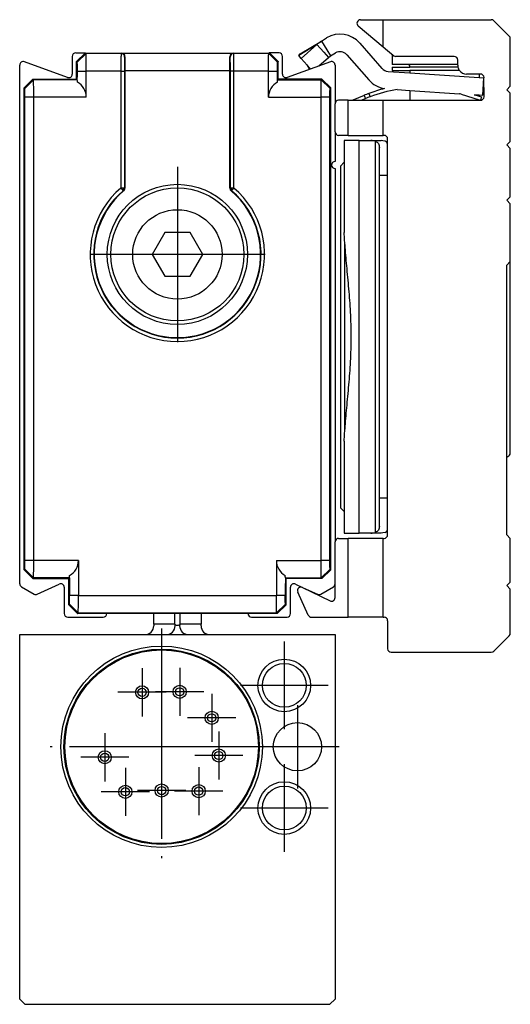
# Model space of a CAD drawing. Header units: millimetres. Extents: x -418 to 1575, y -634 to 914.
# Tile 19 of 49: x 504 to 532, y 4 to 60. Entities that reach past the tile are written whole.
import ezdxf

# ---------------------------------------------------------------- set-up
doc = ezdxf.new("R2010")
doc.units = ezdxf.units.MM
doc.linetypes.add('DOT_CENTER', pattern=[14, 12, -1, 0, -1])
doc.layers.add('1', color=7, linetype='Continuous')

# ---------------------------------------------------------------- blocks, each defined once
blk = doc.blocks.new('SOPORTE_SV2__38', base_point=(519.959, 24.247))
at = {"color": 7, "linetype": 'Continuous'}
for p, q in [((523.55, 60.347), (524.85, 60.347)), ((524.85, 58.796), (524.85, 60.347)), ((524.85, 60.347), (531.017, 60.347)), ((531.159, 60.289), (532.041, 59.406)), ((523.422, 59.994), (524.85, 58.796)), ((520.112, 58.398), (521.321, 59.131)), ((521.321, 59.131), (521.609, 59.305)), ((521.321, 59.131), (521.632, 58.618)), ((523.514, 59.01), (524.777, 57.567)), ((532.1, 56.547), (532.1, 59.265)), ((520.17, 58.131), (521.06, 58.925)), ((521.06, 58.925), (521.454, 58.486)), ((521.454, 58.486), (521.717, 58.193)), ((521.632, 58.618), (521.839, 58.276)), ((521.839, 58.276), (522.127, 58.45)), ((524.85, 58.796), (525.448, 58.294)), ((520.04, 58.307), (520.112, 58.398)), ((520.17, 58.131), (520.04, 58.307)), ((520.17, 58.131), (520.678, 57.566)), ((521.171, 57.706), (521.717, 58.193)), ((521.717, 58.193), (521.839, 58.276)), ((522.762, 58.351), (524.025, 56.908)), ((525.35, 58.376), (525.35, 57.797)), ((528.9, 58.247), (525.576, 58.247)), ((529.1, 57.747), (529.1, 58.047)), ((520.487, 57.778), (520.63, 57.543)), ((520.63, 57.543), (520.678, 57.566)), ((520.678, 57.566), (520.704, 57.536)), ((525.12, 57.398), (526.375, 57.314)), ((526.225, 57.797), (525.35, 57.797)), ((525.35, 57.647), (526.375, 57.647)), ((525.35, 57.647), (525.35, 57.447)), ((525.35, 57.447), (526.375, 57.447)), ((529.1, 57.797), (526.225, 57.797)), ((529.11, 57.647), (526.375, 57.647)), ((526.375, 57.447), (526.375, 57.314)), ((529.2, 57.447), (526.375, 57.447)), ((526.375, 57.314), (530.325, 57.052)), ((530.325, 57.247), (529.6, 57.247)), ((530.4, 57.247), (530.325, 57.247)), ((530.325, 57.247), (530.325, 57.052)), ((530.325, 57.052), (530.598, 57.034)), ((530.532, 56.036), (530.598, 57.034)), ((530.598, 57.034), (530.6, 57.047)), ((530.6, 55.947), (530.598, 57.034)), ((525.647, 56.36), (526.375, 56.312)), ((526.375, 56.312), (526.375, 55.747)), ((526.375, 56.312), (529.194, 56.125)), ((531.9, 56.347), (532.1, 56.547)), ((532.1, 56.147), (531.9, 56.347)), ((522.85, 55.747), (522.3, 55.747)), ((522.85, 55.747), (523.11, 55.747)), ((522.85, 53.747), (522.85, 55.747)), ((523.752, 56.03), (523.104, 55.76)), ((523.104, 55.76), (523.11, 55.747)), ((523.11, 55.747), (523.594, 55.747)), ((523.594, 55.747), (523.829, 55.845)), ((523.594, 55.747), (524.85, 55.747)), ((523.752, 56.03), (523.798, 55.919)), ((524.034, 56.141), (524.104, 55.954)), ((524.85, 55.747), (530.4, 55.747)), ((524.85, 53.747), (524.85, 55.747)), ((529.296, 56.094), (530.325, 55.771)), ((530.046, 56.068), (530.078, 56.058)), ((530.078, 56.058), (530.325, 55.981)), ((530.078, 56.058), (530.325, 56.05)), ((530.325, 56.05), (530.325, 55.981)), ((530.325, 56.05), (530.532, 56.036)), ((530.325, 55.981), (530.46, 55.938)), ((530.325, 55.771), (530.325, 55.747)), ((530.325, 55.771), (530.4, 55.747)), ((530.46, 55.938), (530.4, 55.747)), ((532.1, 53.397), (532.1, 56.147)), ((522.1, 53.947), (522.1, 55.547)), ((522.85, 53.747), (522.3, 53.747)), ((523.47, 53.447), (522.627, 53.447)), ((522.627, 53.447), (522.627, 52.225)), ((522.85, 53.747), (524.85, 53.747)), ((523.47, 53.447), (524.145, 53.447)), ((524.145, 53.447), (524.735, 53.447)), ((524.821, 53.443), (524.735, 53.447)), ((524.961, 53.407), (524.821, 53.443)), ((524.9, 53.747), (524.85, 53.747)), ((525.1, 53.247), (525.1, 53.547)), ((531.9, 53.197), (532.1, 53.397)), ((524.627, 51.447), (524.627, 53.047)), ((525.1, 51.447), (525.1, 53.247)), ((532.1, 52.997), (531.9, 53.197)), ((532.1, 50.247), (532.1, 52.997)), ((522.4, 51.997), (522.627, 52.225)), ((522.4, 51.997), (522.4, 32.497)), ((522.627, 52.225), (522.627, 48.209)), ((524.627, 33.047), (524.627, 51.447)), ((525.1, 33.047), (525.1, 51.447)), ((531.9, 50.047), (532.1, 50.247)), ((532.1, 49.847), (531.9, 50.047)), ((532.1, 46.547), (532.1, 49.847)), ((522.65, 47.512), (522.627, 48.209)), ((522.65, 36.983), (522.65, 47.512)), ((531.9, 46.347), (532.1, 46.547)), ((531.9, 30.947), (531.9, 46.347)), ((532.1, 42.247), (532.1, 46.547)), ((532.1, 35.547), (532.1, 42.247)), ((522.627, 36.286), (522.65, 36.983)), ((522.627, 36.286), (522.627, 31.047)), ((524.627, 31.447), (524.627, 33.047)), ((525.1, 31.248), (525.1, 33.047)), ((522.4, 32.497), (522.627, 32.27)), ((522.627, 31.047), (523.467, 31.047)), ((524.145, 31.047), (523.467, 31.047)), ((524.735, 31.047), (524.145, 31.047)), ((524.821, 31.052), (524.735, 31.047)), ((524.961, 31.088), (524.821, 31.052)), ((525.1, 30.947), (525.1, 31.248)), ((532.1, 30.747), (531.9, 30.947)), ((522.1, 28.151), (522.1, 30.547)), ((522.3, 30.747), (522.85, 30.747)), ((524.85, 30.747), (522.85, 30.747)), ((522.85, 26.247), (522.85, 30.747)), ((524.85, 30.747), (524.9, 30.747)), ((524.85, 26.247), (524.85, 30.747)), ((532.1, 28.247), (532.1, 30.747)), ((522.1, 27.361), (522.1, 28.151)), ((531.9, 28.047), (532.1, 28.247)), ((520.563, 26.366), (519.976, 27.684)), ((520.246, 27.945), (521.812, 27.181)), ((532.1, 27.847), (531.9, 28.047)), ((532.1, 25.33), (532.1, 27.847)), ((520.745, 26.247), (522.85, 26.247)), ((524.85, 26.247), (522.85, 26.247)), ((524.85, 26.247), (524.9, 26.247)), ((525.1, 26.047), (525.1, 24.447)), ((531.159, 24.306), (532.041, 25.189)), ((525.3, 24.247), (531.017, 24.247))]:
    blk.add_line(p, q, dxfattribs=at)
at = {"color": 3, "linetype": 'Continuous'}
for p, q in [((521.06, 58.925), (520.04, 58.307)), ((523.798, 55.919), (523.829, 55.845)), ((523.467, 34.393), (523.47, 53.447)), ((524.397, 31.088), (524.397, 53.407)), ((525.1, 51.447), (524.627, 51.447)), ((523.467, 31.047), (523.467, 34.393)), ((525.1, 33.047), (524.627, 33.047))]:
    blk.add_line(p, q, dxfattribs=at)
at = {"color": 7, "linetype": 'Continuous'}
for centre, radius, start, end in [((523.55, 60.147), 0.2, 90, 230), ((531.017, 60.147), 0.2, 45, 90), ((522.029, 57.964), 1.365, 121.239, 135.2585), ((522.386, 58.022), 1.5, 41.2, 121.2), ((531.9, 59.265), 0.2, 0, 45), ((522.386, 58.022), 0.5, 41.2, 121.2), ((525.576, 58.447), 0.2, 230, 270), ((528.9, 58.047), 0.2, 0, 90), ((525.154, 57.896), 0.5, 221.2, 266.2), ((526.225, 57.647), 0.15, 0, 90), ((529.6, 57.747), 0.5, 180, 191.537), ((529.6, 57.747), 0.5, 191.537, 216.8699), ((529.6, 57.747), 0.5, 216.8699, 270), ((525.154, 57.896), 1.5, 221.2, 260.9046), ((530.4, 57.047), 0.2, 0, 90), ((526.903, 48.46), 8.2, 104.023, 110.4858), ((526.903, 48.46), 8, 99.0368, 110.4858), ((522.3, 55.547), 0.2, 90, 180), ((526.903, 48.46), 8.2, 110.4858, 112.6), ((526.903, 48.46), 8, 110.4858, 112.6), ((526.903, 48.46), 8, 72.6, 73.3632), ((530.4, 55.947), 0.2, 270, 0), ((522.3, 53.947), 0.2, 180, 270), ((524.143, 52.634), 0.814, 71.7702, 89.8629), ((524.9, 53.547), 0.2, 0, 90), ((524.842, 53.163), 0.272, 18.1675, 64.0105), ((531.606, 35.911), 0.613, 298.6588, 323.6818), ((524.143, 31.861), 0.814, 270.1371, 288.2298), ((524.9, 30.947), 0.2, 270, 0), ((524.842, 31.332), 0.272, 295.9895, 341.8325), ((522.3, 30.547), 0.2, 90, 180), ((520.159, 27.765), 0.2, 64, 204), ((521.9, 27.361), 0.2, 244, 0), ((520.745, 26.447), 0.2, 204, 270), ((524.9, 26.047), 0.2, 0, 90), ((531.9, 25.33), 0.2, 315, 360), ((525.3, 24.447), 0.2, 180, 270), ((531.017, 24.447), 0.2, 270, 315)]:
    blk.add_arc(centre, radius, start, end, dxfattribs=at)
for points, knots in [([(524.397, 53.407), (524.434, 53.392), (524.503, 53.365), (524.581, 53.28), (524.622, 53.17), (524.625, 53.09), (524.627, 53.047)], [0, 0, 0, 0, 0.1161331, 0.2225764, 0.3328381, 0.4612568, 0.4612568, 0.4612568, 0.4612568]), ([(522.65, 47.512), (522.68, 47.11), (522.744, 46.267), (522.877, 44.987), (522.977, 43.634), (523.017, 42.247), (522.977, 40.861), (522.877, 39.508), (522.744, 38.228), (522.68, 37.385), (522.65, 36.983)], [0, 0, 0, 0, 1.208204, 2.536272, 3.860952, 5.277755, 6.694559, 8.019239, 9.347307, 10.555511, 10.555511, 10.555511, 10.555511]), ([(524.627, 31.447), (524.625, 31.405), (524.622, 31.325), (524.581, 31.215), (524.503, 31.13), (524.434, 31.103), (524.397, 31.088)], [0, 0, 0, 0, 0.1284187, 0.2386804, 0.3451237, 0.4612568, 0.4612568, 0.4612568, 0.4612568])]:
    blk.add_open_spline(points, degree=3, knots=knots, dxfattribs=at)
blk = doc.blocks.new('REGLA_SV2-870__39', base_point=(504.1, 26.252))
at = {"color": 7, "linetype": 'Continuous'}
for p, q in [((507.3, 58.452), (507.85, 58.452)), ((507.85, 58.452), (507.35, 57.952)), ((507.85, 58.452), (509.917, 58.445)), ((509.917, 58.445), (516.283, 58.445)), ((516.283, 58.445), (518.35, 58.452)), ((518.9, 58.452), (518.35, 58.452)), ((518.35, 58.452), (518.85, 57.952)), ((506.832, 57.05), (504.368, 57.947)), ((507.1, 58.252), (507.1, 57.238)), ((507.35, 56.952), (507.35, 57.952)), ((518.85, 56.952), (518.85, 57.952)), ((519.1, 57.238), (519.1, 58.252)), ((521.832, 57.947), (519.368, 57.05)), ((504.1, 28.151), (504.1, 57.759)), ((510.1, 57.445), (510.1, 50.729)), ((516.1, 50.729), (516.1, 57.445)), ((522.1, 57.759), (522.1, 55.547)), ((504.85, 56.952), (504.35, 56.452)), ((504.85, 56.952), (507.35, 56.952)), ((507.35, 56.952), (507.385, 56.917)), ((518.85, 56.952), (518.815, 56.917)), ((521.35, 56.952), (518.85, 56.952)), ((521.85, 56.452), (521.35, 56.952)), ((504.35, 28.953), (504.35, 56.452)), ((521.85, 28.953), (521.85, 56.452)), ((522.1, 53.947), (522.1, 55.547)), ((522.1, 53.947), (522.1, 52.252)), ((522.1, 51.852), (522.1, 30.547)), ((512.378, 48.202), (511.657, 46.952)), ((513.822, 48.202), (512.378, 48.202)), ((514.543, 46.952), (513.822, 48.202)), ((511.657, 46.952), (512.378, 45.702)), ((513.822, 45.702), (514.543, 46.952)), ((512.378, 45.702), (513.822, 45.702)), ((522.1, 28.151), (522.1, 30.547)), ((504.35, 28.953), (504.85, 28.452)), ((521.35, 28.452), (521.85, 28.953)), ((504.85, 28.452), (506.9, 28.452)), ((505.105, 27.554), (506.358, 28.138)), ((506.9, 28.452), (506.935, 28.488)), ((506.9, 26.953), (506.9, 28.452)), ((519.3, 28.452), (519.265, 28.488)), ((519.3, 26.953), (519.3, 28.452)), ((521.35, 28.452), (519.3, 28.452)), ((519.842, 28.138), (520.246, 27.945)), ((504.2, 27.978), (504.92, 27.562)), ((506.642, 27.957), (506.642, 26.452)), ((519.558, 26.452), (519.558, 27.957)), ((520.246, 27.945), (521.095, 27.554)), ((521.28, 27.562), (522, 27.978)), ((506.9, 26.953), (507.4, 26.452)), ((509.067, 26.452), (507.4, 26.452)), ((517.133, 26.452), (509.067, 26.452)), ((518.8, 26.452), (517.133, 26.452)), ((519.3, 26.953), (518.8, 26.452)), ((506.842, 26.252), (508.867, 26.252)), ((517.333, 26.252), (519.358, 26.252))]:
    blk.add_line(p, q, dxfattribs=at)
at = {"color": 3, "linetype": 'Continuous'}
for p, q in [((509.889, 58.417), (509.917, 58.445)), ((516.283, 58.445), (516.311, 58.417)), ((507.885, 58.417), (507.385, 57.917)), ((509.889, 58.417), (507.885, 58.417)), ((510.089, 58.217), (510.107, 58.235)), ((516.093, 58.235), (516.111, 58.217)), ((518.315, 58.417), (516.311, 58.417)), ((518.815, 57.917), (518.315, 58.417)), ((507.394, 57.417), (507.902, 57.417)), ((509.876, 57.417), (507.902, 57.417)), ((509.876, 57.417), (509.876, 50.74)), ((510.076, 57.417), (510.076, 50.74)), ((510.1, 57.445), (516.1, 57.445)), ((516.124, 50.74), (516.124, 57.417)), ((516.324, 50.74), (516.324, 57.417)), ((518.298, 57.417), (516.324, 57.417)), ((518.298, 57.417), (518.806, 57.417)), ((504.885, 56.917), (504.385, 56.417)), ((507.385, 56.917), (504.885, 56.917)), ((518.815, 56.917), (521.315, 56.917)), ((521.815, 56.417), (521.315, 56.917)), ((504.902, 55.917), (504.394, 55.917)), ((507.902, 55.917), (504.902, 55.917)), ((518.298, 55.917), (521.298, 55.917)), ((521.806, 55.917), (521.298, 55.917)), ((510.028, 50.67), (509.966, 50.634)), ((510.005, 50.588), (510.057, 50.657)), ((510.028, 50.67), (510.016, 50.74)), ((510.057, 50.657), (510.076, 50.74)), ((516.124, 50.74), (516.143, 50.657)), ((516.143, 50.657), (516.195, 50.588)), ((516.172, 50.67), (516.184, 50.74)), ((516.172, 50.67), (516.234, 50.634)), ((504.902, 29.488), (504.394, 29.488)), ((507.452, 29.488), (504.902, 29.488)), ((518.748, 29.488), (521.298, 29.488)), ((521.806, 29.488), (521.298, 29.488)), ((504.885, 28.488), (504.385, 28.988)), ((521.315, 28.488), (521.815, 28.988)), ((506.935, 28.488), (504.885, 28.488)), ((519.265, 28.488), (521.315, 28.488)), ((506.935, 26.988), (507.435, 26.488)), ((507.452, 27.488), (506.944, 27.488)), ((507.452, 27.488), (518.748, 27.488)), ((519.256, 27.488), (518.748, 27.488)), ((518.765, 26.488), (519.265, 26.988)), ((507.435, 26.488), (518.765, 26.488))]:
    blk.add_line(p, q, dxfattribs=at)
at = {"color": 7, "linetype": 'Continuous'}
for radius in [4, 3.8, 2.55]:
    blk.add_circle((513.1, 46.952), radius, dxfattribs=at)
for centre, radius, start, end in [((507.3, 58.252), 0.2, 90, 180), ((509.905, 58.244), 0.202, 357.5161, 86.5244), ((516.295, 58.244), 0.202, 93.4756, 182.4839), ((518.9, 58.252), 0.2, 360, 90), ((504.3, 57.759), 0.2, 70, 180), ((521.9, 57.759), 0.2, 360, 110), ((506.9, 57.238), 0.2, 250, 360), ((506.904, 55.914), 0.998, 0.2188, 60.6459), ((519.296, 55.914), 0.998, 119.3541, 179.7812), ((519.3, 57.238), 0.2, 180, 290), ((522.1, 52.052), 0.2, 90, 270), ((513.1, 46.952), 4.774, 130.4063, 49.5937), ((513.1, 46.952), 4.75, 130.2754, 49.7246), ((509.9, 50.729), 0.2, 310.3092, 359.9662), ((516.3, 50.729), 0.2, 180.0338, 229.6908), ((506.454, 29.491), 0.998, 299.3541, 359.7812), ((519.746, 29.491), 0.998, 180.2188, 240.6459), ((504.3, 28.151), 0.2, 180, 240), ((506.442, 27.957), 0.2, 360, 115), ((519.758, 27.957), 0.2, 65, 180), ((521.9, 28.151), 0.2, 300, 360), ((505.02, 27.735), 0.2, 240, 295), ((521.18, 27.735), 0.2, 245, 300), ((506.842, 26.452), 0.2, 180, 270), ((508.867, 26.452), 0.2, 270, 360), ((517.333, 26.452), 0.2, 180, 270), ((519.358, 26.452), 0.2, 270, 360)]:
    blk.add_arc(centre, radius, start, end, dxfattribs=at)
at = {"color": 3, "linetype": 'Continuous'}
for centre, radius, start, end in [((509.889, 58.217), 0.2, 0.0175, 89.9825), ((516.311, 58.217), 0.2, 90.0175, 179.9825), ((513.1, 46.952), 4.974, 130.4063, 49.5937)]:
    blk.add_arc(centre, radius, start, end, dxfattribs=at)
at = {"color": 7, "linetype": 'Continuous'}
for points, knots in [([(507.85, 58.452), (507.852, 58.45), (507.858, 58.444), (507.868, 58.435), (507.877, 58.425), (507.883, 58.42), (507.885, 58.417)], [0, 0, 0, 0, 0.00925697, 0.02468526, 0.04037778, 0.04979131, 0.04979131, 0.04979131, 0.04979131]), ([(518.35, 58.452), (518.348, 58.45), (518.342, 58.444), (518.332, 58.435), (518.323, 58.425), (518.317, 58.42), (518.315, 58.417)], [0, 0, 0, 0, 0.00925697, 0.02468526, 0.04037778, 0.04979131, 0.04979131, 0.04979131, 0.04979131]), ([(507.35, 57.952), (507.352, 57.95), (507.358, 57.944), (507.368, 57.935), (507.377, 57.925), (507.383, 57.919), (507.385, 57.917)], [0, 0, 0, 0, 0.00925697, 0.02468526, 0.04034847, 0.04973271, 0.04973271, 0.04973271, 0.04973271]), ([(507.394, 57.417), (507.394, 57.48), (507.393, 57.596), (507.392, 57.741), (507.39, 57.845), (507.387, 57.895), (507.385, 57.917)], [0, 0, 0, 0, 0.1875059, 0.3486005, 0.4340972, 0.4999579, 0.4999579, 0.4999579, 0.4999579]), ([(507.902, 57.417), (507.902, 57.464), (507.902, 57.557), (507.902, 57.726), (507.9, 57.914), (507.898, 58.108), (507.894, 58.258), (507.892, 58.353), (507.888, 58.4), (507.886, 58.414), (507.885, 58.417)], [0, 0, 0, 0, 0.140114, 0.277951, 0.507517, 0.705284, 0.858762, 0.958853, 0.989249, 1.000271, 1.000271, 1.000271, 1.000271]), ([(510.107, 58.235), (510.105, 58.118), (510.1, 57.855), (510.1, 57.592), (510.1, 57.445)], [0, 0, 0, 0, 0.3500706, 0.7895078, 0.7895078, 0.7895078, 0.7895078]), ([(516.1, 57.445), (516.1, 57.592), (516.1, 57.855), (516.095, 58.118), (516.093, 58.235)], [0, 0, 0, 0, 0.4394373, 0.7895078, 0.7895078, 0.7895078, 0.7895078]), ([(518.298, 57.417), (518.298, 57.464), (518.298, 57.557), (518.298, 57.726), (518.3, 57.914), (518.302, 58.108), (518.306, 58.258), (518.308, 58.353), (518.312, 58.4), (518.314, 58.414), (518.315, 58.417)], [0, 0, 0, 0, 0.140114, 0.277951, 0.507517, 0.705284, 0.858762, 0.958853, 0.989249, 1.000271, 1.000271, 1.000271, 1.000271]), ([(518.806, 57.417), (518.806, 57.48), (518.807, 57.596), (518.808, 57.741), (518.81, 57.845), (518.813, 57.895), (518.815, 57.917)], [0, 0, 0, 0, 0.1875059, 0.3486005, 0.4340972, 0.4999579, 0.4999579, 0.4999579, 0.4999579]), ([(518.85, 57.952), (518.848, 57.95), (518.842, 57.944), (518.832, 57.935), (518.823, 57.925), (518.817, 57.919), (518.815, 57.917)], [0, 0, 0, 0, 0.00925697, 0.02468526, 0.04034847, 0.04973271, 0.04973271, 0.04973271, 0.04973271]), ([(507.385, 56.917), (507.388, 57.001), (507.394, 57.167), (507.394, 57.334), (507.394, 57.417)], [0, 0, 0, 0, 0.2501851, 0.5002643, 0.5002643, 0.5002643, 0.5002643]), ([(518.815, 56.917), (518.812, 57.001), (518.806, 57.167), (518.806, 57.334), (518.806, 57.417)], [0, 0, 0, 0, 0.2501851, 0.5002643, 0.5002643, 0.5002643, 0.5002643]), ([(504.85, 56.952), (504.852, 56.95), (504.858, 56.944), (504.868, 56.935), (504.877, 56.925), (504.883, 56.92), (504.885, 56.917)], [0, 0, 0, 0, 0.00925697, 0.02468526, 0.04037778, 0.04979131, 0.04979131, 0.04979131, 0.04979131]), ([(504.902, 55.917), (504.902, 55.964), (504.902, 56.057), (504.902, 56.226), (504.9, 56.414), (504.898, 56.608), (504.894, 56.758), (504.892, 56.853), (504.888, 56.9), (504.886, 56.914), (504.885, 56.917)], [0, 0, 0, 0, 0.140114, 0.277951, 0.507517, 0.705284, 0.858762, 0.958853, 0.989249, 1.000271, 1.000271, 1.000271, 1.000271]), ([(507.394, 56.783), (507.393, 56.809), (507.391, 56.853), (507.387, 56.898), (507.385, 56.917)], [0, 0, 0, 0, 0.0759611, 0.1341602, 0.1341602, 0.1341602, 0.1341602]), ([(518.806, 56.783), (518.806, 56.806), (518.806, 56.851), (518.812, 56.895), (518.815, 56.917)], [0, 0, 0, 0, 0.0669414, 0.1342792, 0.1342792, 0.1342792, 0.1342792]), ([(521.298, 55.917), (521.298, 55.964), (521.298, 56.057), (521.298, 56.226), (521.3, 56.414), (521.302, 56.608), (521.306, 56.758), (521.308, 56.853), (521.312, 56.9), (521.314, 56.914), (521.315, 56.917)], [0, 0, 0, 0, 0.140114, 0.277951, 0.507517, 0.705284, 0.858762, 0.958853, 0.989249, 1.000271, 1.000271, 1.000271, 1.000271]), ([(521.315, 56.917), (521.317, 56.92), (521.323, 56.925), (521.332, 56.935), (521.342, 56.944), (521.348, 56.95), (521.35, 56.952)], [0, 0, 0, 0, 0.00941354, 0.02510606, 0.04053434, 0.04979131, 0.04979131, 0.04979131, 0.04979131]), ([(504.35, 56.452), (504.352, 56.45), (504.358, 56.444), (504.368, 56.435), (504.377, 56.425), (504.383, 56.419), (504.385, 56.417)], [0, 0, 0, 0, 0.00925697, 0.02468526, 0.04034847, 0.04973271, 0.04973271, 0.04973271, 0.04973271]), ([(504.394, 55.917), (504.394, 55.98), (504.393, 56.096), (504.392, 56.241), (504.39, 56.345), (504.387, 56.395), (504.385, 56.417)], [0, 0, 0, 0, 0.1875292, 0.3485991, 0.4340958, 0.4999565, 0.4999565, 0.4999565, 0.4999565]), ([(521.806, 55.917), (521.806, 55.98), (521.807, 56.096), (521.808, 56.241), (521.81, 56.345), (521.813, 56.395), (521.815, 56.417)], [0, 0, 0, 0, 0.1875292, 0.3485991, 0.4340958, 0.4999565, 0.4999565, 0.4999565, 0.4999565]), ([(521.815, 56.417), (521.817, 56.419), (521.823, 56.425), (521.832, 56.435), (521.842, 56.444), (521.848, 56.45), (521.85, 56.452)], [0, 0, 0, 0, 0.00938424, 0.02504745, 0.04047574, 0.04973271, 0.04973271, 0.04973271, 0.04973271]), ([(504.394, 29.488), (504.394, 31.69), (504.394, 36.095), (504.394, 42.702), (504.394, 49.31), (504.394, 53.715), (504.394, 55.917)], [0, 0, 0, 0, 6.607471, 13.21494, 19.822409, 26.42988, 26.42988, 26.42988, 26.42988]), ([(521.806, 29.488), (521.806, 31.69), (521.806, 36.095), (521.806, 42.702), (521.806, 49.31), (521.806, 53.715), (521.806, 55.917)], [0, 0, 0, 0, 6.607471, 13.21494, 19.822409, 26.42988, 26.42988, 26.42988, 26.42988]), ([(504.385, 28.988), (504.387, 29.01), (504.39, 29.06), (504.392, 29.164), (504.393, 29.309), (504.394, 29.425), (504.394, 29.488)], [0, 0, 0, 0, 0.0658608, 0.1513568, 0.3124262, 0.4999565, 0.4999565, 0.4999565, 0.4999565]), ([(504.885, 28.488), (504.886, 28.491), (504.888, 28.505), (504.892, 28.552), (504.894, 28.647), (504.898, 28.797), (504.9, 28.991), (504.902, 29.179), (504.902, 29.348), (504.902, 29.441), (504.902, 29.488)], [0, 0, 0, 0, 0.011021, 0.041418, 0.141509, 0.294986, 0.492754, 0.722319, 0.860157, 1.000271, 1.000271, 1.000271, 1.000271]), ([(521.315, 28.488), (521.314, 28.491), (521.312, 28.505), (521.308, 28.552), (521.306, 28.647), (521.302, 28.797), (521.3, 28.991), (521.298, 29.179), (521.298, 29.348), (521.298, 29.441), (521.298, 29.488)], [0, 0, 0, 0, 0.011021, 0.041418, 0.141509, 0.294986, 0.492754, 0.722319, 0.860157, 1.000271, 1.000271, 1.000271, 1.000271]), ([(521.815, 28.988), (521.813, 29.01), (521.81, 29.06), (521.808, 29.164), (521.807, 29.309), (521.806, 29.425), (521.806, 29.488)], [0, 0, 0, 0, 0.0658608, 0.1513568, 0.3124262, 0.4999565, 0.4999565, 0.4999565, 0.4999565]), ([(504.35, 28.953), (504.352, 28.955), (504.358, 28.961), (504.368, 28.97), (504.377, 28.98), (504.383, 28.986), (504.385, 28.988)], [0, 0, 0, 0, 0.00925697, 0.02468526, 0.04034847, 0.0497327, 0.0497327, 0.0497327, 0.0497327]), ([(521.815, 28.988), (521.817, 28.986), (521.823, 28.98), (521.832, 28.97), (521.842, 28.961), (521.848, 28.955), (521.85, 28.953)], [0, 0, 0, 0, 0.00938423, 0.02504745, 0.04047573, 0.0497327, 0.0497327, 0.0497327, 0.0497327]), ([(504.85, 28.452), (504.852, 28.455), (504.858, 28.46), (504.868, 28.47), (504.877, 28.48), (504.883, 28.485), (504.885, 28.488)], [0, 0, 0, 0, 0.00925697, 0.02468526, 0.04037778, 0.04979131, 0.04979131, 0.04979131, 0.04979131]), ([(506.935, 28.488), (506.937, 28.507), (506.941, 28.552), (506.943, 28.596), (506.944, 28.622)], [0, 0, 0, 0, 0.058199, 0.1341602, 0.1341602, 0.1341602, 0.1341602]), ([(506.935, 28.488), (506.938, 28.321), (506.944, 27.988), (506.944, 27.654), (506.944, 27.488)], [0, 0, 0, 0, 0.500188, 1.000209, 1.000209, 1.000209, 1.000209]), ([(519.265, 28.488), (519.265, 28.489), (519.263, 28.501), (519.26, 28.525), (519.258, 28.568), (519.257, 28.601), (519.256, 28.622)], [0, 0, 0, 0, 0.0045613, 0.0364905, 0.0724463, 0.1342151, 0.1342151, 0.1342151, 0.1342151]), ([(519.265, 28.488), (519.262, 28.321), (519.256, 27.988), (519.256, 27.654), (519.256, 27.488)], [0, 0, 0, 0, 0.500188, 1.000209, 1.000209, 1.000209, 1.000209]), ([(521.315, 28.488), (521.317, 28.485), (521.323, 28.48), (521.332, 28.47), (521.342, 28.46), (521.348, 28.455), (521.35, 28.452)], [0, 0, 0, 0, 0.00941354, 0.02510606, 0.04053434, 0.04979131, 0.04979131, 0.04979131, 0.04979131]), ([(506.9, 26.953), (506.902, 26.955), (506.908, 26.961), (506.917, 26.97), (506.927, 26.98), (506.933, 26.986), (506.935, 26.988)], [0, 0, 0, 0, 0.00925697, 0.02468526, 0.04034851, 0.04973277, 0.04973277, 0.04973277, 0.04973277]), ([(506.935, 26.988), (506.936, 27.01), (506.94, 27.06), (506.942, 27.164), (506.943, 27.309), (506.943, 27.425), (506.944, 27.488)], [0, 0, 0, 0, 0.0658582, 0.1513568, 0.312444, 0.4999575, 0.4999575, 0.4999575, 0.4999575]), ([(507.435, 26.488), (507.436, 26.491), (507.438, 26.505), (507.442, 26.552), (507.444, 26.647), (507.448, 26.797), (507.45, 26.991), (507.452, 27.179), (507.452, 27.348), (507.452, 27.441), (507.452, 27.488)], [0, 0, 0, 0, 0.011021, 0.041418, 0.141509, 0.294986, 0.492754, 0.722319, 0.860157, 1.000271, 1.000271, 1.000271, 1.000271]), ([(518.765, 26.488), (518.764, 26.491), (518.762, 26.505), (518.758, 26.552), (518.756, 26.647), (518.752, 26.797), (518.75, 26.991), (518.748, 27.179), (518.748, 27.348), (518.748, 27.441), (518.748, 27.488)], [0, 0, 0, 0, 0.011021, 0.041418, 0.141509, 0.294986, 0.492754, 0.722319, 0.860157, 1.000271, 1.000271, 1.000271, 1.000271]), ([(519.265, 26.988), (519.264, 27.01), (519.26, 27.06), (519.258, 27.164), (519.257, 27.309), (519.257, 27.425), (519.256, 27.488)], [0, 0, 0, 0, 0.0658582, 0.1513568, 0.3124441, 0.4999575, 0.4999575, 0.4999575, 0.4999575]), ([(519.3, 26.953), (519.298, 26.955), (519.292, 26.961), (519.283, 26.97), (519.273, 26.98), (519.267, 26.986), (519.265, 26.988)], [0, 0, 0, 0, 0.00925697, 0.02468526, 0.04034851, 0.04973277, 0.04973277, 0.04973277, 0.04973277]), ([(507.4, 26.452), (507.402, 26.455), (507.408, 26.46), (507.416, 26.469), (507.426, 26.478), (507.431, 26.484), (507.435, 26.488)], [0, 0, 0, 0, 0.00925697, 0.02468526, 0.0341025, 0.04979131, 0.04979131, 0.04979131, 0.04979131]), ([(518.8, 26.452), (518.798, 26.455), (518.792, 26.46), (518.783, 26.47), (518.773, 26.48), (518.767, 26.485), (518.765, 26.488)], [0, 0, 0, 0, 0.00925697, 0.02468526, 0.04037778, 0.04979131, 0.04979131, 0.04979131, 0.04979131])]:
    blk.add_open_spline(points, degree=3, knots=knots, dxfattribs=at)
at = {"color": 3, "linetype": 'Continuous'}
for points, knots in [([(509.889, 58.417), (509.888, 58.403), (509.886, 58.376), (509.883, 58.311), (509.881, 58.226), (509.879, 58.113), (509.878, 57.97), (509.876, 57.801), (509.876, 57.608), (509.876, 57.482), (509.876, 57.417)], [0, 0, 0, 0, 0.043851, 0.08123, 0.193525, 0.298878, 0.421145, 0.621931, 0.807388, 1.00009, 1.00009, 1.00009, 1.00009]), ([(510.089, 58.217), (510.087, 58.182), (510.082, 58.103), (510.079, 57.975), (510.078, 57.844), (510.076, 57.709), (510.076, 57.57), (510.076, 57.469), (510.076, 57.417)], [0, 0, 0, 0, 0.1050436, 0.2391449, 0.3828121, 0.4975934, 0.6459535, 0.8001213, 0.8001213, 0.8001213, 0.8001213]), ([(516.124, 57.417), (516.124, 57.469), (516.124, 57.57), (516.124, 57.724), (516.122, 57.86), (516.121, 57.973), (516.117, 58.085), (516.113, 58.164), (516.111, 58.217)], [0, 0, 0, 0, 0.1541679, 0.3025279, 0.4631574, 0.5609765, 0.6412741, 0.8000977, 0.8000977, 0.8000977, 0.8000977]), ([(516.324, 57.417), (516.324, 57.47), (516.324, 57.566), (516.324, 57.692), (516.323, 57.812), (516.323, 57.927), (516.321, 58.034), (516.322, 58.124), (516.314, 58.202), (516.316, 58.274), (516.317, 58.335), (516.314, 58.379), (516.313, 58.406), (516.311, 58.415), (516.311, 58.417)], [0, 0, 0, 0, 0.158339, 0.285895, 0.378159, 0.52087, 0.628295, 0.701212, 0.790254, 0.861761, 0.918959, 0.971288, 0.99477, 1.00022, 1.00022, 1.00022, 1.00022]), ([(509.876, 57.417), (509.888, 57.417), (509.912, 57.417), (509.948, 57.417), (509.983, 57.417), (510.014, 57.417), (510.039, 57.417), (510.059, 57.417), (510.07, 57.417), (510.075, 57.417), (510.076, 57.417)], [0, 0, 0, 0, 0.0360536, 0.0729059, 0.1084002, 0.1401819, 0.1661518, 0.1849376, 0.1981172, 0.2, 0.2, 0.2, 0.2]), ([(516.324, 57.417), (516.312, 57.417), (516.288, 57.417), (516.252, 57.417), (516.217, 57.417), (516.186, 57.417), (516.161, 57.417), (516.141, 57.417), (516.13, 57.417), (516.125, 57.417), (516.124, 57.417)], [0, 0, 0, 0, 0.0360536, 0.0729059, 0.1084002, 0.1401819, 0.1661518, 0.1849376, 0.1980905, 0.1999695, 0.1999695, 0.1999695, 0.1999695]), ([(509.876, 50.74), (509.885, 50.732), (509.905, 50.716), (509.923, 50.683), (509.946, 50.658), (509.96, 50.641), (509.966, 50.634)], [0, 0, 0, 0, 0.0382195, 0.0761932, 0.1103284, 0.1406454, 0.1406454, 0.1406454, 0.1406454]), ([(510.016, 50.74), (510.006, 50.74), (509.984, 50.74), (509.95, 50.74), (509.914, 50.74), (509.888, 50.74), (509.876, 50.74)], [0, 0, 0, 0, 0.0303564, 0.0644522, 0.1015528, 0.1401818, 0.1401818, 0.1401818, 0.1401818]), ([(509.966, 50.634), (509.971, 50.628), (509.979, 50.619), (509.991, 50.605), (509.999, 50.596), (510.004, 50.589), (510.005, 50.588)], [0, 0, 0, 0, 0.02357177, 0.03329785, 0.05650311, 0.05981815, 0.05981815, 0.05981815, 0.05981815]), ([(510.005, 50.588), (510.007, 50.587), (510.01, 50.586), (510.016, 50.583), (510.022, 50.58), (510.027, 50.578), (510.029, 50.576)], [0, 0, 0, 0, 0.00556961, 0.01113922, 0.018958, 0.02677679, 0.02677679, 0.02677679, 0.02677679]), ([(510.076, 50.74), (510.075, 50.74), (510.069, 50.74), (510.058, 50.74), (510.039, 50.74), (510.024, 50.74), (510.016, 50.74)], [0, 0, 0, 0, 0.00203021, 0.01624166, 0.03501144, 0.05981815, 0.05981815, 0.05981815, 0.05981815]), ([(510.028, 50.67), (510.031, 50.669), (510.041, 50.664), (510.05, 50.66), (510.057, 50.657)], [0, 0, 0, 0, 0.01017344, 0.03230279, 0.03230279, 0.03230279, 0.03230279]), ([(510.076, 50.74), (510.077, 50.74), (510.081, 50.738), (510.086, 50.735), (510.093, 50.732), (510.098, 50.73), (510.1, 50.729)], [0, 0, 0, 0, 0.00560888, 0.01121776, 0.01909168, 0.0269656, 0.0269656, 0.0269656, 0.0269656]), ([(516.1, 50.729), (516.102, 50.73), (516.105, 50.731), (516.111, 50.734), (516.117, 50.737), (516.122, 50.739), (516.124, 50.74)], [0, 0, 0, 0, 0.00562448, 0.01124896, 0.01910728, 0.0269656, 0.0269656, 0.0269656, 0.0269656]), ([(516.184, 50.74), (516.176, 50.74), (516.162, 50.74), (516.142, 50.74), (516.131, 50.74), (516.125, 50.74), (516.124, 50.74)], [0, 0, 0, 0, 0.02470934, 0.04357649, 0.05778794, 0.05981815, 0.05981815, 0.05981815, 0.05981815]), ([(516.172, 50.67), (516.169, 50.669), (516.159, 50.664), (516.15, 50.66), (516.143, 50.657)], [0, 0, 0, 0, 0.01017344, 0.03230279, 0.03230279, 0.03230279, 0.03230279]), ([(516.171, 50.576), (516.172, 50.577), (516.176, 50.579), (516.181, 50.582), (516.188, 50.585), (516.192, 50.587), (516.195, 50.588)], [0, 0, 0, 0, 0.00558507, 0.01117013, 0.01897346, 0.02677679, 0.02677679, 0.02677679, 0.02677679]), ([(516.324, 50.74), (516.312, 50.74), (516.286, 50.74), (516.25, 50.74), (516.216, 50.74), (516.194, 50.74), (516.184, 50.74)], [0, 0, 0, 0, 0.0386847, 0.0757296, 0.1099616, 0.1401818, 0.1401818, 0.1401818, 0.1401818]), ([(516.195, 50.588), (516.195, 50.589), (516.199, 50.593), (516.206, 50.601), (516.218, 50.615), (516.227, 50.626), (516.234, 50.634)], [0, 0, 0, 0, 0.00203021, 0.01624166, 0.03114351, 0.05981815, 0.05981815, 0.05981815, 0.05981815]), ([(516.234, 50.634), (516.24, 50.641), (516.254, 50.658), (516.277, 50.683), (516.295, 50.716), (516.315, 50.732), (516.324, 50.74)], [0, 0, 0, 0, 0.0302946, 0.0644522, 0.1024378, 0.1406454, 0.1406454, 0.1406454, 0.1406454])]:
    blk.add_open_spline(points, degree=3, knots=knots, dxfattribs=at)
at = {"color": 7, "linetype": 'Continuous'}
for points in [[(507.902, 55.917), (507.902, 56.042), (507.902, 56.292), (507.902, 56.667), (507.902, 57.042), (507.902, 57.292), (507.902, 57.417)], [(518.298, 55.917), (518.298, 56.042), (518.298, 56.292), (518.298, 56.667), (518.298, 57.042), (518.298, 57.292), (518.298, 57.417)], [(504.902, 29.488), (504.902, 31.69), (504.902, 36.095), (504.902, 42.702), (504.902, 49.31), (504.902, 53.715), (504.902, 55.917)], [(521.298, 29.488), (521.298, 31.69), (521.298, 36.095), (521.298, 42.702), (521.298, 49.31), (521.298, 53.715), (521.298, 55.917)], [(507.452, 29.488), (507.452, 29.321), (507.452, 28.988), (507.452, 28.488), (507.452, 27.988), (507.452, 27.654), (507.452, 27.488)], [(518.748, 29.488), (518.748, 29.321), (518.748, 28.988), (518.748, 28.488), (518.748, 27.988), (518.748, 27.654), (518.748, 27.488)]]:
    blk.add_open_spline(points, degree=3, dxfattribs=at)
at = {"layer": '1', "color": 2, "linetype": 'DOT_CENTER'}
for p, q in [((513.1, 51.952), (513.1, 41.952)), ((518.1, 46.952), (508.1, 46.952))]:
    blk.add_line(p, q, dxfattribs=at)
blk = doc.blocks.new('CABEZA_RANURADA_REGLA_SV2__40', base_point=(504.1, 4.152))
at = {"color": 7, "linetype": 'Continuous'}
for p, q in [((511.75, 25.842), (511.75, 26.452)), ((514.45, 26.452), (514.45, 25.842)), ((511.75, 25.842), (511.75, 25.752)), ((514.45, 25.752), (514.45, 25.842)), ((504.1, 4.452), (504.1, 25.252)), ((504.1, 25.252), (511.25, 25.252)), ((511.25, 25.252), (512.471, 25.252)), ((512.471, 25.252), (513.729, 25.252)), ((513.729, 25.252), (514.95, 25.252)), ((514.95, 25.252), (522.1, 25.252)), ((522.1, 25.252), (522.1, 4.452)), ((504.1, 4.452), (504.4, 4.152)), ((504.4, 4.152), (521.8, 4.152)), ((521.8, 4.152), (522.1, 4.452))]:
    blk.add_line(p, q, dxfattribs=at)
at = {"color": 3, "linetype": 'Continuous'}
for p, q in [((512.963, 25.843), (512.955, 26.452)), ((513.245, 26.452), (513.245, 25.842)), ((512.963, 25.843), (511.75, 25.842)), ((514.45, 25.842), (513.245, 25.842))]:
    blk.add_line(p, q, dxfattribs=at)
at = {"color": 7, "linetype": 'Continuous'}
for centre, radius in [((512.2, 18.852), 5.748), ((512.2, 18.852), 5.572), ((512.2, 18.852), 5.55), ((512.2, 18.852), 5.522), ((519.2, 22.352), 1.5), ((519.2, 22.352), 1.25), ((511.085, 21.958), 0.375), ((511.085, 21.958), 0.235), ((513.23, 21.988), 0.375), ((513.23, 21.988), 0.235), ((515.058, 20.502), 0.375), ((515.058, 20.502), 0.235), ((519.95, 18.852), 1.375), ((508.955, 18.252), 0.375), ((515.462, 18.352), 0.375), ((515.462, 18.352), 0.235), ((508.955, 18.252), 0.235), ((510.13, 16.282), 0.375), ((510.13, 16.282), 0.235), ((512.2, 16.352), 0.375), ((512.2, 16.352), 0.235), ((514.316, 16.32), 0.375), ((514.316, 16.32), 0.235), ((519.2, 15.352), 1.5), ((519.2, 15.352), 1.25)]:
    blk.add_circle(centre, radius, dxfattribs=at)
for centre, start, end in [((511.25, 25.752), 270, 0), ((514.95, 25.752), 180, 270)]:
    blk.add_arc(centre, 0.5, start, end, dxfattribs=at)
at = {"color": 3, "linetype": 'Continuous'}
for centre, radius, start, end in [((512.471, 25.752), 0.5, 270, 0), ((512.471, 25.752), 0.5, 0, 10.4735), ((513.723, 25.709), 0.496, 164.4385, 174.9532), ((513.729, 25.752), 0.5, 180, 270)]:
    blk.add_arc(centre, radius, start, end, dxfattribs=at)
blk.add_open_spline([(513.245, 25.842), (513.229, 25.82), (513.193, 25.773), (513.101, 25.758), (513.007, 25.771), (512.976, 25.821), (512.963, 25.843)], degree=3, knots=[0, 0, 0, 0, 0.078228, 0.1725292, 0.2659109, 0.3405722, 0.3405722, 0.3405722, 0.3405722], dxfattribs=at)
at = {"layer": '1', "color": 2, "linetype": 'DOT_CENTER'}
for p, q in [((512.2, 25.601), (512.2, 12.104)), ((519.2, 24.852), (519.2, 19.852)), ((511.085, 23.333), (511.085, 20.583)), ((513.23, 23.363), (513.23, 20.613)), ((512.46, 21.958), (509.71, 21.958)), ((514.605, 21.988), (511.855, 21.988)), ((521.7, 22.352), (516.7, 22.352)), ((515.058, 21.877), (515.058, 19.127)), ((519.95, 21.227), (519.95, 16.477)), ((516.433, 20.502), (513.683, 20.502)), ((515.462, 19.727), (515.462, 16.977)), ((508.955, 19.627), (508.955, 16.877)), ((518.948, 18.852), (505.452, 18.852)), ((522.325, 18.852), (517.575, 18.852)), ((510.33, 18.252), (507.58, 18.252)), ((516.837, 18.352), (514.087, 18.352)), ((510.13, 17.657), (510.13, 14.907)), ((512.2, 17.727), (512.2, 14.977)), ((514.316, 17.695), (514.316, 14.945)), ((519.2, 17.852), (519.2, 12.852)), ((513.575, 16.352), (510.825, 16.352)), ((515.691, 16.32), (512.941, 16.32)), ((511.505, 16.282), (508.755, 16.282)), ((521.7, 15.352), (516.7, 15.352))]:
    blk.add_line(p, q, dxfattribs=at)
blk = doc.blocks.new('REGLA_SV2-870mm__41', base_point=(504.1, 4.152))
for name, p in [('SOPORTE_SV2__38', (519.959, 24.247)), ('REGLA_SV2-870__39', (504.1, 26.252)), ('CABEZA_RANURADA_REGLA_SV2__40', (504.1, 4.152))]:
    blk.add_blockref(name, p)
blk = doc.blocks.new('Right2', base_point=(518.1, 32.25))
blk.add_blockref('REGLA_SV2-870mm__41', (504.1, 4.152))

msp = doc.modelspace()

# ---------------------------------------------------------------- block references
msp.add_blockref('Right2', (518.1, 32.25))

doc.saveas('drawing.dxf')
